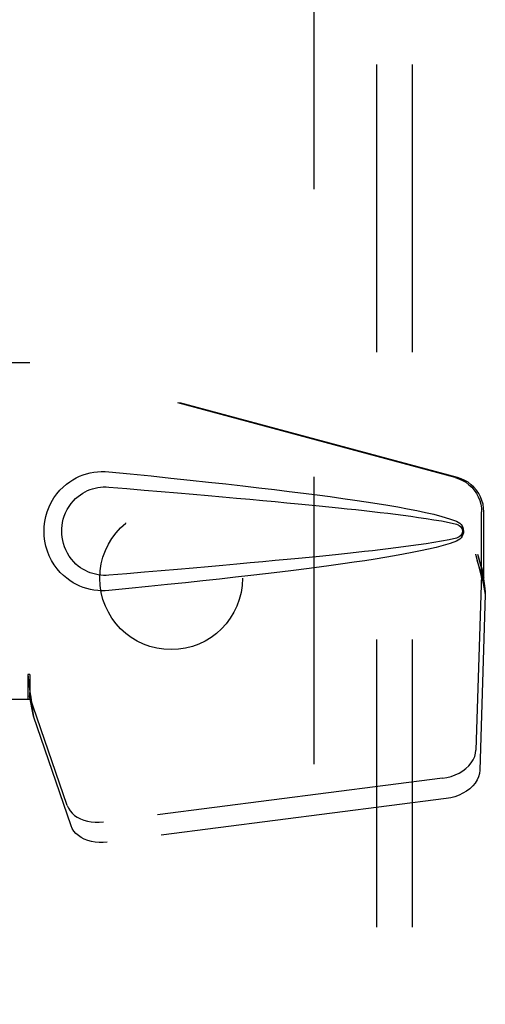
# Model space of a CAD drawing. Header units: inches. Extents: x 0 to 183, y 0 to 118.
# Tile 9 of 80: x 67.15 to 68.78, y 43.38 to 46.83. Entities that reach past the tile are written whole.
import ezdxf

# ---------------------------------------------------------------- set-up
doc = ezdxf.new("R2010")
doc.units = ezdxf.units.IN
doc.header["$LTSCALE"] = 10.065561
doc.header["$MEASUREMENT"] = 0
doc.linetypes.add('HIDDEN', pattern=[0.2, 0.1, -0.1])
for name, color, linetype in [('DEFAULT_2', 8, 'HIDDEN'), ('MAIN_ENCLOSURE_DOOR_ASSEMBLY', 7, 'CONTINUOUS'), ('SUBPANEL', 7, 'CONTINUOUS')]:
    doc.layers.add(name, color=color, linetype=linetype)

msp = doc.modelspace()

# ---------------------------------------------------------------- linework, layer by layer
at = {"layer": 'DEFAULT_2', "color": 8, "linetype": 'HIDDEN'}
msp.add_line((68.1779, 75.4223), (68.1779, 14.3183), dxfattribs=at)
at = {"layer": 'MAIN_ENCLOSURE_DOOR_ASSEMBLY', "color": 8, "linetype": 'HIDDEN'}
for p, q in [((66.8623, 45.6253), (67.1833, 45.6253)), ((68.6731, 45.223), (67.1756, 45.6253)), ((68.6807, 45.223), (67.1833, 45.6253)), ((68.7654, 44.8725), (68.7654, 45.1023)), ((68.7731, 44.8725), (68.7731, 45.1023)), ((68.7436, 44.9541), (68.7654, 44.8725)), ((68.7513, 44.9541), (68.7731, 44.8725)), ((68.767, 44.9), (68.7757, 44.8438)), ((68.7647, 44.8839), (68.7456, 44.2688)), ((68.7647, 44.8839), (68.7783, 44.8129)), ((68.7731, 44.8725), (68.7654, 44.8725)), ((68.7757, 44.8438), (68.7766, 44.833)), ((68.7766, 44.833), (68.7775, 44.8227)), ((68.7775, 44.8227), (68.7783, 44.8129)), ((68.7783, 44.8129), (68.7591, 44.1978)), ((67.1833, 44.5328), (67.1756, 44.5328)), ((67.1756, 44.5328), (67.1756, 44.4453)), ((67.1833, 44.5328), (67.1833, 44.4453)), ((67.1833, 44.4453), (66.8623, 44.4453)), ((67.3138, 44.0748), (67.1819, 44.4586)), ((67.1955, 44.3876), (67.1819, 44.4586)), ((67.3274, 44.0038), (67.1955, 44.3876)), ((68.6281, 44.1698), (67.4406, 44.0173)), ((68.6416, 44.0987), (67.4542, 43.9462))]:
    msp.add_line(p, q, dxfattribs=at)
for points in [[(67.4592, 44.8273), (67.4464, 44.8265), (67.4335, 44.8264), (67.4206, 44.8272), (67.4077, 44.8288), (67.3949, 44.8312), (67.3824, 44.8343), (67.3702, 44.8383), (67.3582, 44.843), (67.3466, 44.8484), (67.3351, 44.8547), (67.3236, 44.862), (67.3122, 44.8703), (67.3008, 44.88), (67.2896, 44.891), (67.2786, 44.9037), (67.2683, 44.9178), (67.259, 44.933), (67.251, 44.9491), (67.2444, 44.9657), (67.2393, 44.9828), (67.2356, 44.9999), (67.2334, 45.0172), (67.2327, 45.0345), (67.2333, 45.0518), (67.2353, 45.069), (67.2388, 45.0862), (67.2438, 45.1032), (67.2502, 45.1199), (67.2581, 45.136), (67.2673, 45.1514), (67.2776, 45.1656), (67.2885, 45.1785), (67.2997, 45.1897), (67.3111, 45.1995), (67.3226, 45.208), (67.3341, 45.2154), (67.3457, 45.2218), (67.3575, 45.2273), (67.3695, 45.2321), (67.3818, 45.2361), (67.3944, 45.2394), (67.4073, 45.2418), (67.4202, 45.2435)], [(67.4202, 45.2435), (67.4333, 45.2442), (67.4463, 45.2442), (67.4592, 45.2433)], [(67.4592, 45.2433), (67.5348, 45.2358), (67.6075, 45.2284), (67.6772, 45.2212), (67.744, 45.2141), (67.8082, 45.2072), (67.8697, 45.2005), (67.9287, 45.1938), (67.9852, 45.1873), (68.0394, 45.1809), (68.0914, 45.1746), (68.1413, 45.1684), (68.1891, 45.1623), (68.2349, 45.1562), (68.2788, 45.1501), (68.3209, 45.1441), (68.3611, 45.1381), (68.3997, 45.1321), (68.4367, 45.1261), (68.472, 45.12), (68.5058, 45.1138), (68.5381, 45.1075), (68.5689, 45.1009), (68.5983, 45.0942), (68.6262, 45.0869), (68.6526, 45.0789), (68.6775, 45.0703)], [(68.6731, 45.223), (68.686, 45.2187), (68.6983, 45.2131), (68.71, 45.2062), (68.7209, 45.198), (68.7308, 45.1887), (68.7397, 45.1784), (68.7474, 45.1671), (68.7538, 45.1551), (68.7588, 45.1424), (68.7625, 45.1293), (68.7647, 45.1159), (68.7654, 45.1023)], [(68.7731, 45.1023), (68.7724, 45.1159), (68.7702, 45.1293), (68.7665, 45.1424), (68.7614, 45.1551), (68.755, 45.1671), (68.7474, 45.1784), (68.7385, 45.1887), (68.7286, 45.198), (68.7177, 45.2062), (68.706, 45.2131), (68.6937, 45.2187), (68.6807, 45.223)], [(67.4593, 44.8808), (67.4499, 44.8803), (67.4405, 44.8804), (67.4311, 44.8811), (67.4218, 44.8824), (67.4125, 44.8843), (67.4034, 44.8867), (67.3945, 44.8897), (67.3859, 44.8932), (67.3775, 44.8972), (67.3692, 44.9018), (67.361, 44.9072), (67.3528, 44.9132), (67.3446, 44.9202), (67.3366, 44.9282), (67.3287, 44.9374), (67.3213, 44.9475), (67.3147, 44.9584), (67.309, 44.9696), (67.3044, 44.9808), (67.3008, 44.992), (67.2982, 45.0029), (67.2963, 45.0137), (67.2952, 45.0242), (67.2949, 45.0345), (67.2951, 45.0449), (67.2961, 45.0554), (67.2978, 45.066), (67.3003, 45.0769), (67.3038, 45.0881), (67.3082, 45.0993), (67.3137, 45.1106), (67.3202, 45.1215), (67.3275, 45.1317), (67.3354, 45.1411), (67.3435, 45.1493), (67.3517, 45.1565), (67.3599, 45.1628), (67.3683, 45.1683), (67.3767, 45.173), (67.3852, 45.1772), (67.394, 45.1808), (67.4029, 45.1838), (67.4121, 45.1863), (67.4214, 45.1882), (67.4308, 45.1895), (67.4403, 45.1902), (67.4498, 45.1903), (67.4593, 45.1898)], [(67.4593, 45.1898), (67.5226, 45.1845), (67.5838, 45.1793), (67.6429, 45.1743), (67.6998, 45.1694), (67.7546, 45.1647), (67.8074, 45.16), (67.8582, 45.1555), (67.907, 45.1511), (67.9539, 45.1469), (67.9988, 45.1428), (68.0419, 45.1387), (68.0832, 45.1348), (68.1227, 45.1311), (68.1604, 45.1274), (68.1964, 45.1238), (68.2307, 45.1203), (68.2635, 45.117), (68.2948, 45.1137), (68.3249, 45.1105), (68.354, 45.1073), (68.3823, 45.1041), (68.4099, 45.1009), (68.4371, 45.0977), (68.4639, 45.0944), (68.4908, 45.091), (68.5176, 45.0874), (68.5444, 45.0836), (68.5712, 45.0797), (68.598, 45.0754), (68.6247, 45.0708), (68.6512, 45.0654), (68.6776, 45.0595)], [(68.6775, 45.0703), (68.6835, 45.0672), (68.6888, 45.0633), (68.6933, 45.0587), (68.697, 45.0534), (68.6996, 45.0478), (68.7012, 45.0418), (68.7018, 45.0355), (68.7013, 45.0293), (68.6997, 45.0233), (68.6972, 45.0176), (68.6935, 45.0122), (68.6889, 45.0074), (68.6836, 45.0035), (68.6775, 45.0004)], [(68.6776, 45.0595), (68.6827, 45.0576), (68.6872, 45.0552), (68.691, 45.0519), (68.6941, 45.0482), (68.6963, 45.0442), (68.6976, 45.0398), (68.6981, 45.0351), (68.6976, 45.0305), (68.6962, 45.0262), (68.6939, 45.0222), (68.6908, 45.0185), (68.687, 45.0154), (68.6826, 45.013), (68.6776, 45.0112)], [(68.6775, 45.0004), (68.6548, 44.9924), (68.6309, 44.985), (68.6056, 44.9783), (68.579, 44.972), (68.5511, 44.9659), (68.522, 44.96), (68.4916, 44.9542), (68.4599, 44.9485), (68.4268, 44.9429), (68.3922, 44.9373), (68.3562, 44.9318), (68.3187, 44.9262), (68.2796, 44.9206), (68.2389, 44.915), (68.1966, 44.9094), (68.1524, 44.9037), (68.1065, 44.8979), (68.0587, 44.892), (68.0089, 44.8861), (67.9571, 44.8801), (67.9032, 44.8739), (67.847, 44.8677), (67.7886, 44.8613), (67.7278, 44.8548), (67.6646, 44.8482), (67.5988, 44.8414), (67.5303, 44.8344), (67.4592, 44.8273)], [(68.6776, 45.0112), (68.6513, 45.0053), (68.6248, 44.9999), (68.5982, 44.9952), (68.5714, 44.991), (68.5447, 44.987), (68.5179, 44.9833), (68.4912, 44.9798), (68.4644, 44.9763), (68.4376, 44.973), (68.4105, 44.9698), (68.3829, 44.9666), (68.3547, 44.9635), (68.3257, 44.9603), (68.2956, 44.9571), (68.2643, 44.9538), (68.2316, 44.9504), (68.1972, 44.9469), (68.1613, 44.9434), (68.1235, 44.9397), (68.084, 44.9359), (68.0427, 44.932), (67.9996, 44.928), (67.9546, 44.9238), (67.9077, 44.9196), (67.8588, 44.9152), (67.808, 44.9107), (67.7551, 44.906), (67.7002, 44.9013), (67.6432, 44.8964), (67.5841, 44.8913), (67.5227, 44.8861), (67.4593, 44.8808)], [(68.7436, 44.9541), (68.7489, 44.9345), (68.7543, 44.9153), (68.7597, 44.8964), (68.7651, 44.8781), (68.7704, 44.8606), (68.7757, 44.8438)], [(68.7513, 44.9541), (68.7539, 44.9445), (68.7565, 44.9351), (68.7592, 44.9258), (68.7618, 44.9168), (68.7645, 44.9082), (68.767, 44.9)], [(68.767, 44.9), (68.7667, 44.8972), (68.7663, 44.8944), (68.7659, 44.8917), (68.7655, 44.889), (68.7651, 44.8864), (68.7647, 44.8839)], [(67.1756, 44.5328), (67.1782, 44.5126), (67.1808, 44.4926), (67.1834, 44.4729), (67.1861, 44.4538), (67.1927, 44.4074)], [(67.183, 44.5123), (67.1828, 44.4926), (67.1827, 44.4832), (67.1825, 44.4743)], [(67.1833, 44.5328), (67.1831, 44.5225), (67.183, 44.5123)], [(67.1825, 44.4743), (67.1824, 44.4688), (67.1823, 44.4662), (67.1822, 44.4636), (67.182, 44.4611), (67.1819, 44.4586)], [(67.1901, 44.4258), (67.1886, 44.4368), (67.1864, 44.4541), (67.1847, 44.4701), (67.1836, 44.4846), (67.183, 44.4974), (67.183, 44.5051)], [(67.1927, 44.4074), (67.1948, 44.3924), (67.1955, 44.3876)], [(68.6281, 44.1698), (68.6435, 44.1725), (68.6584, 44.1765), (68.6729, 44.1818), (68.6865, 44.1883), (68.6991, 44.196), (68.7106, 44.2046), (68.7206, 44.2141), (68.7291, 44.2242), (68.736, 44.235), (68.741, 44.2461), (68.7442, 44.2574), (68.7456, 44.2688)], [(68.7591, 44.1978), (68.7578, 44.1863), (68.7546, 44.1751), (68.7495, 44.164), (68.7427, 44.1532), (68.7342, 44.143), (68.7241, 44.1335), (68.7127, 44.1249), (68.7001, 44.1173), (68.6864, 44.1108), (68.672, 44.1054), (68.6571, 44.1014), (68.6416, 44.0987)], [(67.3138, 44.0748), (67.318, 44.0652), (67.3237, 44.0562), (67.3309, 44.0478), (67.3394, 44.0402), (67.3493, 44.0335), (67.3602, 44.0278), (67.3721, 44.0231), (67.3849, 44.0196), (67.3983, 44.0172), (67.4122, 44.016), (67.4262, 44.016), (67.4406, 44.0173)], [(67.4542, 43.9462), (67.4398, 43.945), (67.4257, 43.945), (67.4118, 43.9462), (67.3984, 43.9486), (67.3857, 43.9521), (67.3737, 43.9568), (67.3628, 43.9625), (67.353, 43.9692), (67.3444, 43.9768), (67.3372, 43.9851), (67.3316, 43.9941), (67.3274, 44.0038)]]:
    msp.add_lwpolyline(points, dxfattribs=at)
at = {"layer": 'SUBPANEL', "color": 8, "linetype": 'HIDDEN'}
for p, q in [((68.3966, 72.8391), (68.3966, 16.9016)), ((68.5216, 72.8391), (68.5216, 16.9016))]:
    msp.add_line(p, q, dxfattribs=at)
msp.add_circle((67.6779, 44.8703), 0.25, dxfattribs=at)

doc.saveas('drawing.dxf')
